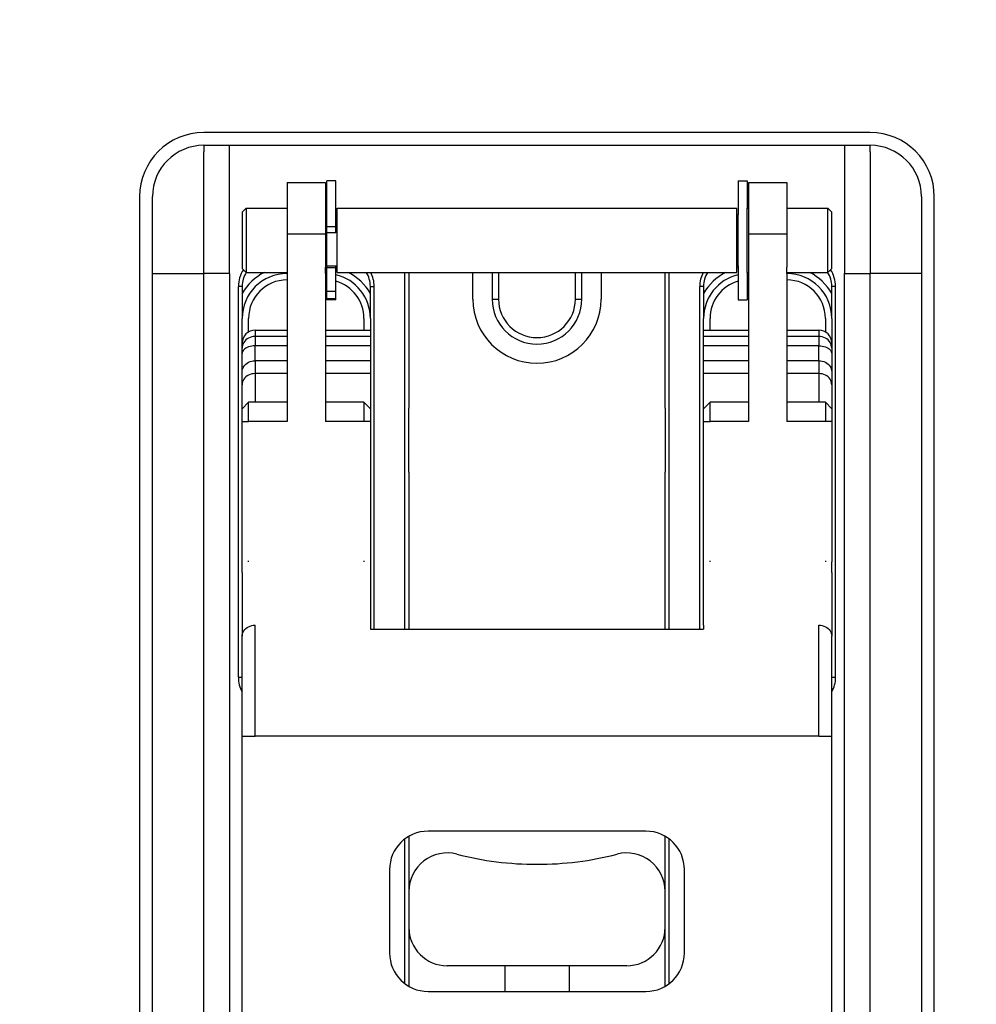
# Model space of a CAD drawing. Extents: x -1763 to 4575, y -3429 to 1051.
# Tile 65 of 174: x 1157 to 1231, y -1710 to -1633. Entities that reach past the tile are written whole.
import ezdxf

# ---------------------------------------------------------------- set-up
doc = ezdxf.new("R2010")
doc.units = 0
doc.linetypes.add('DASHED', pattern=[15, 7, -8])
doc.layers.get('0').update_dxf_attribs({"linetype": 'CONTINUOUS'})
doc.layers.add('1', color=7, linetype='CONTINUOUS')
doc.layers.add('DIMPROHIDE', color=7, linetype='CONTINUOUS')

# ---------------------------------------------------------------- blocks, each defined once
blk = doc.blocks.new('E7018-24101__385', base_point=(1600, -1958.679))
at = {"color": 1, "linetype": 'CONTINUOUS'}
for p, q in [((1223, -1641.879), (1171, -1641.879)), ((1166, -1646.879), (1166, -1796.879)), ((1228, -1796.879), (1228, -1646.879))]:
    blk.add_line(p, q, dxfattribs=at)
for centre, start, end in [((1171, -1646.879), 90, 180), ((1223, -1646.879), 0, 90)]:
    blk.add_arc(centre, 5, start, end, dxfattribs=at)
blk = doc.blocks.new('BUSHING_E7018-21701_2__453', base_point=(1202, -1659.879))
at = {"color": 1, "linetype": 'CONTINUOUS'}
blk.add_arc((1197, -1654.879), 5, 180, 0, dxfattribs=at)
blk = doc.blocks.new('BUSHINGS_POGOTOWER__455', base_point=(1408, -1793.379))
blk.add_blockref('BUSHING_E7018-21701_2__453', (1202, -1659.879))
blk = doc.blocks.new('SMALLPARTS__493', base_point=(1640, -1972.179))
blk.add_blockref('BUSHINGS_POGOTOWER__455', (1408, -1793.379))
blk = doc.blocks.new('E7018-64101__494', base_point=(1640, -1972.179))
for name, p in [('SMALLPARTS__493', (1640, -1972.179)), ('E7018-24101__385', (1600, -1958.679))]:
    blk.add_blockref(name, p)
blk = doc.blocks.new('STIFF_ASSY_DUTBD__496', base_point=(1640, -1972.179))
blk.add_blockref('E7018-64101__494', (1640, -1972.179))
blk = doc.blocks.new('Z_STAGE_PLATE__497', base_point=(1227, -1800.879))
at = {"color": 1, "linetype": 'CONTINUOUS'}
for p, q in [((1171, -1642.879), (1173, -1642.879)), ((1171, -1642.879), (1171, -1643.379)), ((1173, -1652.879), (1173, -1642.879)), ((1173, -1642.879), (1221, -1642.879)), ((1221, -1642.879), (1221, -1652.879)), ((1221, -1642.879), (1223, -1642.879)), ((1223, -1643.379), (1223, -1642.879)), ((1171, -1652.879), (1171, -1643.379)), ((1223, -1643.379), (1223, -1652.879)), ((1167, -1652.879), (1167, -1646.879)), ((1227, -1646.879), (1227, -1652.879)), ((1186.7, -1680.62), (1186.7, -1652.79)), ((1187, -1652.79), (1187, -1655.874)), ((1207, -1655.974), (1207, -1652.79)), ((1207.3, -1652.79), (1207.3, -1680.62)), ((1167, -1663.379), (1167, -1652.879)), ((1167, -1652.879), (1171, -1652.879)), ((1173, -1652.879), (1171, -1652.879)), ((1171, -1663.379), (1171, -1652.879)), ((1173, -1652.879), (1173, -1790.879)), ((1221, -1790.879), (1221, -1652.879)), ((1221, -1652.879), (1223, -1652.879)), ((1227, -1652.879), (1223, -1652.879)), ((1223, -1663.379), (1223, -1652.879)), ((1227, -1652.879), (1227, -1663.379)), ((1174, -1653.879), (1173.7, -1653.879)), ((1173.7, -1684.379), (1173.7, -1653.879)), ((1174, -1653.879), (1174, -1656.379)), ((1184, -1653.879), (1184.3, -1653.879)), ((1184, -1656.379), (1184, -1653.879)), ((1184.3, -1680.62), (1184.3, -1653.879)), ((1210, -1653.879), (1209.7, -1653.879)), ((1209.7, -1680.62), (1209.7, -1653.879)), ((1210, -1653.879), (1210, -1656.379)), ((1220.3, -1653.879), (1220, -1653.879)), ((1220, -1656.379), (1220, -1653.879)), ((1220.3, -1684.379), (1220.3, -1653.879)), ((1187, -1655.874), (1187, -1663.379)), ((1174, -1658.302), (1174, -1656.379)), ((1184, -1656.379), (1184, -1657.302)), ((1207, -1663.379), (1207, -1655.974)), ((1210, -1657.302), (1210, -1656.379)), ((1220, -1656.379), (1220, -1658.302)), ((1184, -1657.302), (1184, -1657.787)), ((1210, -1657.787), (1210, -1657.302)), ((1184, -1657.787), (1184, -1658.516)), ((1210, -1658.516), (1210, -1657.787)), ((1174, -1658.715), (1174, -1658.302)), ((1174, -1659.122), (1174, -1658.715)), ((1184, -1658.516), (1184, -1659.687)), ((1210, -1659.687), (1210, -1658.516)), ((1220, -1658.302), (1220, -1658.715)), ((1220, -1658.715), (1220, -1659.122)), ((1174, -1660.553), (1174, -1659.122)), ((1184, -1659.687), (1184, -1660.687)), ((1210, -1660.687), (1210, -1659.687)), ((1220, -1659.122), (1220, -1660.553)), ((1174, -1661.553), (1174, -1660.553)), ((1220, -1660.553), (1220, -1661.553)), ((1184, -1660.687), (1184, -1663.424)), ((1210, -1663.424), (1210, -1660.687)), ((1174, -1663.424), (1174, -1661.553)), ((1220, -1661.553), (1220, -1663.424)), ((1167, -1665.379), (1167, -1663.379)), ((1171, -1663.879), (1171, -1663.379)), ((1174, -1664.424), (1174, -1663.424)), ((1184, -1663.424), (1184, -1664.424)), ((1187, -1668.379), (1187, -1663.379)), ((1207, -1663.379), (1207, -1668.379)), ((1210, -1664.424), (1210, -1663.424)), ((1220, -1663.424), (1220, -1664.424)), ((1223, -1663.879), (1223, -1663.379)), ((1227, -1663.379), (1227, -1665.379)), ((1171, -1667.879), (1171, -1663.879)), ((1223, -1667.879), (1223, -1663.879)), ((1174, -1668.383), (1174, -1664.424)), ((1184, -1664.424), (1184, -1668.883)), ((1210, -1668.883), (1210, -1664.424)), ((1220, -1664.424), (1220, -1668.383)), ((1167, -1665.879), (1167, -1665.379)), ((1167, -1666.379), (1167, -1665.879)), ((1227, -1665.379), (1227, -1665.879)), ((1227, -1665.879), (1227, -1666.379)), ((1167, -1668.379), (1167, -1666.379)), ((1227, -1666.379), (1227, -1668.379)), ((1171, -1668.316), (1171, -1667.879)), ((1223, -1668.379), (1223, -1667.879)), ((1167, -1694.879), (1167, -1668.379)), ((1171, -1668.379), (1171, -1668.316)), ((1171, -1694.879), (1171, -1668.379)), ((1174, -1669.379), (1174, -1668.383)), ((1184, -1668.883), (1184, -1669.879)), ((1187, -1668.379), (1187, -1680.62)), ((1207, -1680.62), (1207, -1668.379)), ((1210, -1669.879), (1210, -1668.883)), ((1220, -1668.383), (1220, -1669.379)), ((1223, -1694.879), (1223, -1668.379)), ((1227, -1668.379), (1227, -1694.879)), ((1174, -1675.29), (1174, -1669.379)), ((1220, -1669.379), (1220, -1675.29)), ((1184, -1669.879), (1184, -1675.29)), ((1210, -1675.29), (1210, -1669.879)), ((1174, -1675.379), (1174, -1675.29)), ((1174, -1676.209), (1174, -1675.379)), ((1184, -1675.29), (1184, -1675.343)), ((1184, -1675.343), (1184, -1675.379)), ((1184, -1675.379), (1184, -1680.313)), ((1210, -1675.343), (1210, -1675.29)), ((1210, -1675.379), (1210, -1675.343)), ((1210, -1680.313), (1210, -1675.379)), ((1220, -1675.29), (1220, -1675.379)), ((1220, -1676.209), (1220, -1675.379)), ((1174, -1676.209), (1174, -1681.179)), ((1220, -1676.209), (1220, -1681.179)), ((1184, -1680.313), (1184, -1680.62)), ((1210, -1680.313), (1210, -1680.62)), ((1174, -1684.379), (1174, -1681.179)), ((1220, -1684.379), (1220, -1681.179)), ((1173.7, -1684.379), (1174, -1684.379)), ((1220, -1684.379), (1220.3, -1684.379)), ((1167, -1696.879), (1167, -1694.879)), ((1171, -1695.379), (1171, -1694.879)), ((1223, -1695.379), (1223, -1694.879)), ((1227, -1694.879), (1227, -1696.879)), ((1171, -1699.379), (1171, -1695.379)), ((1223, -1699.379), (1223, -1695.379)), ((1167, -1697.879), (1167, -1696.879)), ((1186.7, -1708.279), (1186.7, -1696.979)), ((1187, -1696.781), (1187, -1697.379)), ((1187, -1697.379), (1187, -1701.077)), ((1207, -1697.879), (1207, -1696.781)), ((1207.3, -1696.979), (1207.3, -1708.279)), ((1227, -1696.879), (1227, -1697.879)), ((1167, -1699.879), (1167, -1697.879)), ((1207, -1701.077), (1207, -1697.879)), ((1227, -1697.879), (1227, -1699.879)), ((1171, -1699.816), (1171, -1699.379)), ((1223, -1699.879), (1223, -1699.379)), ((1167, -1743.879), (1167, -1699.879)), ((1171, -1699.879), (1171, -1699.816)), ((1171, -1743.879), (1171, -1699.879)), ((1223, -1743.879), (1223, -1699.879)), ((1227, -1699.879), (1227, -1743.879)), ((1187, -1701.077), (1187, -1703.879)), ((1207, -1703.879), (1207, -1701.077)), ((1187, -1703.879), (1187, -1708.477)), ((1207, -1708.477), (1207, -1703.879))]:
    blk.add_line(p, q, dxfattribs=at)
for centre, radius, start, end in [((1171, -1646.879), 4, 90, 180), ((1223, -1646.879), 4, 0, 90), ((1176, -1653.879), 2.3, 145.83675, 180), ((1176, -1653.879), 2, 147.02803, 180), ((1182, -1653.879), 2, 0, 32.97197), ((1182, -1653.879), 2.3, 0, 28.24497), ((1212, -1653.879), 2.3, 151.75503, 180), ((1212, -1653.879), 2, 147.02803, 180), ((1218, -1653.879), 2, 0, 32.97197), ((1218, -1653.879), 2.3, 0, 34.16325), ((1176, -1684.379), 2.3, 180, -150.40815), ((1218, -1684.379), 2.3, -29.59185, 0)]:
    blk.add_arc(centre, radius, start, end, dxfattribs=at)
blk = doc.blocks.new('PIN_E7018-23703_1__498', base_point=(1227, -1780.379))
at = {"color": 1, "linetype": 'CONTINUOUS'}
for p, q in [((1223, -1775.879), (1223, -1775.379)), ((1227, -1775.379), (1227, -1777.379)), ((1223, -1779.879), (1223, -1775.879)), ((1227, -1778.379), (1227, -1780.379)), ((1223, -1780.379), (1223, -1779.879))]:
    blk.add_line(p, q, dxfattribs=at)
blk = doc.blocks.new('PIN_E7018-23703_2__499', base_point=(1227, -1748.879))
at = {"color": 1, "linetype": 'CONTINUOUS'}
for p, q in [((1223, -1744.379), (1223, -1743.879)), ((1227, -1743.879), (1227, -1745.879)), ((1223, -1748.379), (1223, -1744.379)), ((1227, -1746.879), (1227, -1748.879)), ((1223, -1748.879), (1223, -1748.379))]:
    blk.add_line(p, q, dxfattribs=at)
blk = doc.blocks.new('PIN_E7018-23703_3__500', base_point=(1227, -1699.879))
at = {"color": 1, "linetype": 'CONTINUOUS'}
for p, q in [((1223, -1695.379), (1223, -1694.879)), ((1227, -1694.879), (1227, -1696.879)), ((1223, -1699.379), (1223, -1695.379)), ((1227, -1697.879), (1227, -1699.879)), ((1223, -1699.879), (1223, -1699.379))]:
    blk.add_line(p, q, dxfattribs=at)
blk = doc.blocks.new('PIN_E7018-23703_4__501', base_point=(1227, -1668.379))
at = {"color": 1, "linetype": 'CONTINUOUS'}
for p, q in [((1223, -1663.879), (1223, -1663.379)), ((1227, -1663.379), (1227, -1665.379)), ((1223, -1667.879), (1223, -1663.879)), ((1227, -1666.379), (1227, -1668.379)), ((1223, -1668.379), (1223, -1667.879))]:
    blk.add_line(p, q, dxfattribs=at)
blk = doc.blocks.new('PIN_E7018-23703_6__502', base_point=(1190.5, -1699.879))
at = {"color": 1, "linetype": 'CONTINUOUS'}
for p, q in [((1167, -1696.879), (1167, -1694.879)), ((1171, -1695.379), (1171, -1694.879)), ((1171, -1699.379), (1171, -1695.379)), ((1167, -1699.879), (1167, -1697.879)), ((1171, -1699.816), (1171, -1699.379)), ((1171, -1699.879), (1171, -1699.816))]:
    blk.add_line(p, q, dxfattribs=at)
blk = doc.blocks.new('PIN_E7018-23703_7__503', base_point=(1171, -1748.879))
at = {"color": 1, "linetype": 'CONTINUOUS'}
for p, q in [((1167, -1745.879), (1167, -1743.879)), ((1171, -1744.379), (1171, -1743.879)), ((1171, -1748.379), (1171, -1744.379)), ((1167, -1748.879), (1167, -1746.879)), ((1171, -1748.816), (1171, -1748.379)), ((1171, -1748.879), (1171, -1748.816))]:
    blk.add_line(p, q, dxfattribs=at)
blk = doc.blocks.new('PIN_E7018-23703_8__504', base_point=(1171, -1780.379))
at = {"color": 1, "linetype": 'CONTINUOUS'}
for p, q in [((1167, -1777.379), (1167, -1775.379)), ((1171, -1775.879), (1171, -1775.379)), ((1171, -1779.879), (1171, -1775.879)), ((1167, -1780.379), (1167, -1778.379)), ((1171, -1780.316), (1171, -1779.879)), ((1171, -1780.379), (1171, -1780.316))]:
    blk.add_line(p, q, dxfattribs=at)
blk = doc.blocks.new('PIN_E7018-23703_5__505', base_point=(1171, -1668.379))
at = {"color": 1, "linetype": 'CONTINUOUS'}
for p, q in [((1167, -1665.379), (1167, -1663.379)), ((1171, -1663.879), (1171, -1663.379)), ((1171, -1667.879), (1171, -1663.879)), ((1167, -1668.379), (1167, -1666.379)), ((1171, -1668.316), (1171, -1667.879)), ((1171, -1668.379), (1171, -1668.316))]:
    blk.add_line(p, q, dxfattribs=at)
blk = doc.blocks.new('LATCHPINS__506', base_point=(1227, -1780.379))
for name, p in [('PIN_E7018-23703_5__505', (1171, -1668.379)), ('PIN_E7018-23703_4__501', (1227, -1668.379)), ('PIN_E7018-23703_6__502', (1190.5, -1699.879)), ('PIN_E7018-23703_3__500', (1227, -1699.879)), ('PIN_E7018-23703_7__503', (1171, -1748.879)), ('PIN_E7018-23703_2__499', (1227, -1748.879)), ('PIN_E7018-23703_8__504', (1171, -1780.379)), ('PIN_E7018-23703_1__498', (1227, -1780.379))]:
    blk.add_blockref(name, p)
blk = doc.blocks.new('RETAIN_RING_DIN6799-4__507', base_point=(1213.4, -1654.94))
at = {"color": 1, "linetype": 'CONTINUOUS'}
for p, q in [((1212.7, -1645.64), (1212.7, -1648.29)), ((1212.7, -1645.64), (1213.4, -1645.64)), ((1213.4, -1645.64), (1213.4, -1647.79)), ((1213.4, -1647.848), (1213.4, -1647.79)), ((1213.4, -1648.033), (1213.4, -1647.848)), ((1213.4, -1648.131), (1213.4, -1648.033)), ((1213.4, -1648.29), (1213.4, -1648.131)), ((1212.7, -1652.29), (1212.7, -1648.29)), ((1213.4, -1648.316), (1213.4, -1648.29)), ((1213.4, -1648.598), (1213.4, -1648.316)), ((1213.4, -1648.636), (1213.4, -1648.598)), ((1213.4, -1651.945), (1213.4, -1648.636)), ((1213.4, -1651.983), (1213.4, -1651.945)), ((1213.4, -1652.265), (1213.4, -1651.983)), ((1212.7, -1652.29), (1212.7, -1654.94)), ((1213.4, -1652.29), (1213.4, -1652.265)), ((1213.4, -1652.45), (1213.4, -1652.29)), ((1213.4, -1652.548), (1213.4, -1652.45)), ((1213.4, -1652.733), (1213.4, -1652.548)), ((1213.4, -1652.79), (1213.4, -1652.733)), ((1213.4, -1652.79), (1213.4, -1654.94)), ((1212.7, -1654.94), (1213.4, -1654.94))]:
    blk.add_line(p, q, dxfattribs=at)
blk = doc.blocks.new('RAIL_E7018-23701_2__508', base_point=(1184, -1766.79))
at = {"color": 1, "linetype": 'CONTINUOUS'}
for p, q in [((1177.5, -1645.79), (1177.5, -1649.79)), ((1177.5, -1645.79), (1180.5, -1645.79)), ((1180.5, -1645.79), (1180.5, -1649.79)), ((1177.5, -1649.79), (1180.5, -1649.79)), ((1177.5, -1649.79), (1177.5, -1652.379)), ((1180.5, -1649.79), (1180.5, -1652.379)), ((1177.5, -1652.379), (1177.5, -1652.879)), ((1180.5, -1652.879), (1180.5, -1652.379)), ((1177.5, -1652.879), (1177.5, -1653.379)), ((1177.5, -1653.379), (1177.5, -1662.924)), ((1180.5, -1652.879), (1180.5, -1653.379)), ((1180.5, -1653.379), (1180.5, -1662.924)), ((1174, -1663.424), (1174.5, -1662.924)), ((1174, -1664.424), (1174, -1663.424)), ((1177.5, -1662.924), (1174.5, -1662.924)), ((1174.5, -1664.424), (1174.5, -1662.924)), ((1177.5, -1662.924), (1177.5, -1664.424)), ((1180.5, -1662.924), (1180.5, -1664.424)), ((1183.5, -1662.924), (1180.5, -1662.924)), ((1183.5, -1662.924), (1183.5, -1664.424)), ((1184, -1663.424), (1183.5, -1662.924)), ((1184, -1663.424), (1184, -1664.424)), ((1174, -1664.424), (1174.5, -1664.424)), ((1174, -1668.383), (1174, -1664.424)), ((1177.5, -1664.424), (1174.5, -1664.424)), ((1183.5, -1664.424), (1180.5, -1664.424)), ((1184, -1664.424), (1183.5, -1664.424)), ((1184, -1664.424), (1184, -1668.883)), ((1174, -1669.379), (1174, -1668.383)), ((1184, -1668.883), (1184, -1669.879)), ((1174, -1675.29), (1174, -1669.379)), ((1184, -1669.879), (1184, -1675.29)), ((1174, -1675.379), (1174, -1675.29)), ((1174, -1676.209), (1174, -1675.379)), ((1174.5, -1675.379), (1174.5, -1675.29)), ((1183.5, -1675.29), (1183.5, -1675.379)), ((1184, -1675.29), (1184, -1675.343)), ((1184, -1675.343), (1184, -1675.379)), ((1184, -1675.379), (1184, -1680.313)), ((1174, -1676.209), (1174, -1681.179)), ((1184, -1680.313), (1184, -1680.62)), ((1174, -1684.379), (1174, -1681.179)), ((1174, -1688.973), (1174, -1684.379)), ((1174, -1737.29), (1174, -1688.973)), ((1183.5, -1728.905), (1183.5, -1714.763)), ((1184, -1714.605), (1184, -1729.062)), ((1174, -1748.157), (1174, -1737.29)), ((1174, -1749.157), (1174, -1748.157)), ((1177.5, -1762.591), (1177.5, -1762.79)), ((1177.5, -1762.79), (1177.5, -1764.379)), ((1177.5, -1762.79), (1177.704, -1762.79)), ((1177.5, -1764.379), (1177.5, -1764.879)), ((1177.5, -1764.879), (1177.5, -1765.379)), ((1180.5, -1764.879), (1180.5, -1764.785)), ((1180.5, -1764.879), (1180.5, -1765.379)), ((1177.5, -1765.379), (1177.5, -1766.79)), ((1180.5, -1765.379), (1180.5, -1766.79)), ((1177.5, -1766.79), (1180.5, -1766.79))]:
    blk.add_line(p, q, dxfattribs=at)
blk = doc.blocks.new('RAIL_E7018-23701_1__509', base_point=(1220, -1766.79))
at = {"color": 1, "linetype": 'CONTINUOUS'}
for p, q in [((1213.5, -1645.79), (1216.5, -1645.79)), ((1213.5, -1645.79), (1213.5, -1649.79)), ((1216.5, -1645.79), (1216.5, -1649.79)), ((1213.5, -1649.79), (1213.5, -1652.379)), ((1213.5, -1649.79), (1216.5, -1649.79)), ((1216.5, -1649.79), (1216.5, -1652.379)), ((1213.5, -1652.379), (1213.5, -1652.879)), ((1216.5, -1652.879), (1216.5, -1652.379)), ((1213.5, -1652.879), (1213.5, -1653.379)), ((1213.5, -1653.379), (1213.5, -1662.924)), ((1216.5, -1652.879), (1216.5, -1653.379)), ((1216.5, -1653.379), (1216.5, -1662.924)), ((1210, -1663.424), (1210.5, -1662.924)), ((1210, -1664.424), (1210, -1663.424)), ((1213.5, -1662.924), (1210.5, -1662.924)), ((1210.5, -1664.424), (1210.5, -1662.924)), ((1213.5, -1662.924), (1213.5, -1664.424)), ((1219.5, -1662.924), (1216.5, -1662.924)), ((1216.5, -1662.924), (1216.5, -1664.424)), ((1219.5, -1662.924), (1219.5, -1664.424)), ((1220, -1663.424), (1219.5, -1662.924)), ((1220, -1663.424), (1220, -1664.424)), ((1210, -1668.883), (1210, -1664.424)), ((1210, -1664.424), (1210.5, -1664.424)), ((1213.5, -1664.424), (1210.5, -1664.424)), ((1219.5, -1664.424), (1216.5, -1664.424)), ((1220, -1664.424), (1219.5, -1664.424)), ((1220, -1664.424), (1220, -1668.383)), ((1210, -1669.879), (1210, -1668.883)), ((1220, -1668.383), (1220, -1669.379)), ((1220, -1669.379), (1220, -1675.29)), ((1210, -1675.29), (1210, -1669.879)), ((1210, -1675.343), (1210, -1675.29)), ((1210, -1675.379), (1210, -1675.343)), ((1210, -1680.313), (1210, -1675.379)), ((1219.5, -1675.29), (1219.5, -1675.379)), ((1220, -1675.29), (1220, -1675.379)), ((1220, -1676.209), (1220, -1675.379)), ((1220, -1676.209), (1220, -1681.179)), ((1210, -1680.313), (1210, -1680.62)), ((1220, -1684.379), (1220, -1681.179)), ((1220, -1688.973), (1220, -1684.379)), ((1220, -1737.29), (1220, -1688.973)), ((1210, -1714.605), (1210, -1729.062)), ((1210.5, -1714.763), (1210.5, -1728.905)), ((1220, -1748.157), (1220, -1737.29)), ((1220, -1749.157), (1220, -1748.157)), ((1216.5, -1762.591), (1216.5, -1762.79)), ((1216.296, -1762.79), (1216.5, -1762.79)), ((1216.5, -1762.79), (1216.5, -1764.379)), ((1213.5, -1764.785), (1213.5, -1764.879)), ((1213.5, -1764.879), (1213.5, -1765.379)), ((1216.5, -1764.879), (1216.5, -1764.379)), ((1216.5, -1764.879), (1216.5, -1765.379)), ((1213.5, -1765.379), (1213.5, -1766.79)), ((1216.5, -1765.379), (1216.5, -1766.79)), ((1213.5, -1766.79), (1216.5, -1766.79))]:
    blk.add_line(p, q, dxfattribs=at)
blk = doc.blocks.new('RETAIN_RING_DIN6799-4__510', base_point=(1181.3, -1654.94))
at = {"color": 1, "linetype": 'CONTINUOUS'}
for p, q in [((1180.6, -1647.79), (1180.6, -1645.64)), ((1181.3, -1645.64), (1180.6, -1645.64)), ((1181.3, -1648.29), (1181.3, -1645.64)), ((1180.6, -1648.29), (1180.6, -1647.79)), ((1180.6, -1648.31), (1180.6, -1648.29)), ((1180.6, -1648.613), (1180.6, -1648.31)), ((1180.6, -1648.876), (1180.6, -1648.613)), ((1180.6, -1649.134), (1180.6, -1648.876)), ((1181.3, -1649.225), (1181.3, -1648.29)), ((1180.6, -1649.225), (1180.6, -1649.134)), ((1180.6, -1649.261), (1180.6, -1649.225)), ((1181.3, -1649.225), (1180.6, -1649.225)), ((1180.6, -1649.365), (1180.6, -1649.261)), ((1180.6, -1649.382), (1180.6, -1649.365)), ((1180.6, -1649.544), (1180.6, -1649.382)), ((1180.6, -1649.717), (1180.6, -1649.544)), ((1180.6, -1651.718), (1180.6, -1649.717)), ((1181.3, -1649.717), (1180.6, -1649.717)), ((1181.3, -1649.717), (1181.3, -1649.225)), ((1180.6, -1651.782), (1180.6, -1651.718)), ((1180.6, -1651.809), (1180.6, -1651.782)), ((1180.6, -1651.913), (1180.6, -1651.809)), ((1180.6, -1652.29), (1180.6, -1651.913)), ((1180.6, -1652.29), (1180.6, -1652.29)), ((1180.6, -1652.427), (1180.6, -1652.29)), ((1180.6, -1652.79), (1180.6, -1652.427)), ((1181.3, -1652.427), (1180.6, -1652.427)), ((1180.6, -1654.289), (1180.6, -1652.79)), ((1181.3, -1652.427), (1181.3, -1652.29)), ((1181.3, -1654.289), (1181.3, -1652.427)), ((1181.3, -1654.289), (1180.6, -1654.289)), ((1180.6, -1654.863), (1180.6, -1654.289)), ((1181.3, -1654.863), (1181.3, -1654.289)), ((1181.3, -1654.863), (1180.6, -1654.863)), ((1180.6, -1654.94), (1180.6, -1654.863)), ((1181.3, -1654.94), (1180.6, -1654.94)), ((1181.3, -1654.94), (1181.3, -1654.863))]:
    blk.add_line(p, q, dxfattribs=at)
blk = doc.blocks.new('PIN_E7018-23702_2__515', base_point=(1220, -1652.79))
at = {"color": 1, "linetype": 'CONTINUOUS'}
for p, q in [((1174, -1648.09), (1174.3, -1647.79)), ((1174, -1648.09), (1174, -1652.49)), ((1174.3, -1647.79), (1177.5, -1647.79)), ((1174.3, -1647.79), (1174.3, -1652.79)), ((1180.5, -1647.79), (1180.6, -1647.79)), ((1180.6, -1648.29), (1180.6, -1647.79)), ((1181.4, -1647.79), (1212.6, -1647.79)), ((1181.4, -1648.29), (1181.4, -1647.79)), ((1212.6, -1648.29), (1212.6, -1647.79)), ((1213.4, -1647.848), (1213.4, -1647.79)), ((1213.4, -1647.79), (1213.5, -1647.79)), ((1213.4, -1648.033), (1213.4, -1647.848)), ((1213.4, -1648.131), (1213.4, -1648.033)), ((1213.4, -1648.29), (1213.4, -1648.131)), ((1216.5, -1647.79), (1219.7, -1647.79)), ((1219.7, -1652.79), (1219.7, -1647.79)), ((1220, -1648.09), (1219.7, -1647.79)), ((1220, -1652.49), (1220, -1648.09)), ((1180.6, -1648.31), (1180.6, -1648.29)), ((1180.6, -1648.613), (1180.6, -1648.31)), ((1180.6, -1648.876), (1180.6, -1648.613)), ((1180.6, -1649.134), (1180.6, -1648.876)), ((1181.3, -1648.29), (1181.4, -1648.29)), ((1181.4, -1652.29), (1181.4, -1648.29)), ((1212.6, -1652.29), (1212.6, -1648.29)), ((1212.6, -1648.29), (1212.7, -1648.29)), ((1213.4, -1648.316), (1213.4, -1648.29)), ((1213.4, -1648.598), (1213.4, -1648.316)), ((1213.4, -1648.636), (1213.4, -1648.598)), ((1213.4, -1651.945), (1213.4, -1648.636)), ((1180.6, -1649.225), (1180.6, -1649.134)), ((1180.6, -1649.261), (1180.6, -1649.225)), ((1180.6, -1649.365), (1180.6, -1649.261)), ((1180.6, -1649.382), (1180.6, -1649.365)), ((1180.6, -1649.544), (1180.6, -1649.382)), ((1180.6, -1649.717), (1180.6, -1649.544)), ((1180.6, -1651.718), (1180.6, -1649.717)), ((1180.6, -1651.782), (1180.6, -1651.718)), ((1180.6, -1651.809), (1180.6, -1651.782)), ((1180.6, -1651.913), (1180.6, -1651.809)), ((1180.6, -1652.29), (1180.6, -1651.913)), ((1213.4, -1651.983), (1213.4, -1651.945)), ((1213.4, -1652.265), (1213.4, -1651.983)), ((1174, -1652.49), (1174.3, -1652.79)), ((1174.3, -1652.79), (1177.5, -1652.79)), ((1180.5, -1652.79), (1180.6, -1652.79)), ((1180.6, -1652.29), (1180.6, -1652.29)), ((1180.6, -1652.427), (1180.6, -1652.29)), ((1180.6, -1652.29), (1181.4, -1652.29)), ((1180.6, -1652.79), (1180.6, -1652.427)), ((1181.4, -1652.79), (1181.4, -1652.29)), ((1181.4, -1652.79), (1212.6, -1652.79)), ((1212.6, -1652.79), (1212.6, -1652.29)), ((1212.6, -1652.29), (1212.7, -1652.29)), ((1213.4, -1652.29), (1213.4, -1652.265)), ((1213.4, -1652.45), (1213.4, -1652.29)), ((1213.4, -1652.548), (1213.4, -1652.45)), ((1213.4, -1652.733), (1213.4, -1652.548)), ((1213.4, -1652.79), (1213.4, -1652.733)), ((1213.4, -1652.79), (1213.5, -1652.79)), ((1216.5, -1652.79), (1219.7, -1652.79)), ((1220, -1652.49), (1219.7, -1652.79))]:
    blk.add_line(p, q, dxfattribs=at)
blk = doc.blocks.new('LEVER_E7018-25001__516', base_point=(1220, -1766.12))
at = {"color": 1, "linetype": 'CONTINUOUS'}
for p, q in [((1175, -1657.302), (1175, -1657.787)), ((1175, -1657.302), (1177.5, -1657.302)), ((1180.5, -1657.302), (1184, -1657.302)), ((1184, -1657.302), (1184, -1657.787)), ((1210, -1657.302), (1213.5, -1657.302)), ((1210, -1657.787), (1210, -1657.302)), ((1216.5, -1657.302), (1219, -1657.302)), ((1219, -1657.302), (1219, -1657.787)), ((1175, -1657.787), (1175, -1658.516)), ((1177.5, -1657.787), (1175, -1657.787)), ((1184, -1657.787), (1180.5, -1657.787)), ((1184, -1657.787), (1184, -1658.516)), ((1213.5, -1657.787), (1210, -1657.787)), ((1210, -1658.516), (1210, -1657.787)), ((1219, -1657.787), (1216.5, -1657.787)), ((1219, -1657.787), (1219, -1658.516)), ((1174, -1658.715), (1174, -1658.302)), ((1174, -1659.122), (1174, -1658.715)), ((1175, -1659.687), (1175, -1658.516)), ((1177.5, -1658.516), (1175, -1658.516)), ((1184, -1658.516), (1180.5, -1658.516)), ((1184, -1658.516), (1184, -1659.687)), ((1213.5, -1658.516), (1210, -1658.516)), ((1210, -1659.687), (1210, -1658.516)), ((1219, -1658.516), (1216.5, -1658.516)), ((1219, -1659.687), (1219, -1658.516)), ((1220, -1658.302), (1220, -1658.715)), ((1220, -1658.715), (1220, -1659.122)), ((1174, -1660.553), (1174, -1659.122)), ((1175, -1659.687), (1175, -1660.687)), ((1177.5, -1659.687), (1175, -1659.687)), ((1184, -1659.687), (1180.5, -1659.687)), ((1184, -1659.687), (1184, -1660.687)), ((1213.5, -1659.687), (1210, -1659.687)), ((1210, -1660.687), (1210, -1659.687)), ((1219, -1659.687), (1216.5, -1659.687)), ((1219, -1659.687), (1219, -1660.687)), ((1220, -1659.122), (1220, -1660.553)), ((1174, -1661.553), (1174, -1660.553)), ((1220, -1660.553), (1220, -1661.553)), ((1175, -1660.687), (1175, -1662.924)), ((1177.5, -1660.687), (1175, -1660.687)), ((1184, -1660.687), (1180.5, -1660.687)), ((1184, -1660.687), (1184, -1663.424)), ((1213.5, -1660.687), (1210, -1660.687)), ((1210, -1663.424), (1210, -1660.687)), ((1219, -1660.687), (1216.5, -1660.687)), ((1219, -1660.687), (1219, -1662.924)), ((1174, -1663.424), (1174, -1661.553)), ((1220, -1661.553), (1220, -1663.424)), ((1174, -1664.424), (1174, -1663.424)), ((1184, -1663.424), (1184, -1664.424)), ((1210, -1664.424), (1210, -1663.424)), ((1220, -1663.424), (1220, -1664.424)), ((1174, -1668.383), (1174, -1664.424)), ((1184, -1664.424), (1184, -1668.883)), ((1210, -1668.883), (1210, -1664.424)), ((1220, -1664.424), (1220, -1668.383)), ((1174, -1669.379), (1174, -1668.383)), ((1184, -1668.883), (1184, -1669.879)), ((1210, -1669.879), (1210, -1668.883)), ((1220, -1668.383), (1220, -1669.379)), ((1174, -1675.29), (1174, -1669.379)), ((1220, -1669.379), (1220, -1675.29)), ((1184, -1669.879), (1184, -1675.29)), ((1210, -1675.29), (1210, -1669.879)), ((1174, -1675.379), (1174, -1675.29)), ((1174, -1676.209), (1174, -1675.379)), ((1184, -1675.29), (1184, -1675.343)), ((1184, -1675.343), (1184, -1675.379)), ((1184, -1675.379), (1184, -1680.313)), ((1210, -1675.343), (1210, -1675.29)), ((1210, -1675.379), (1210, -1675.343)), ((1210, -1680.313), (1210, -1675.379)), ((1220, -1675.29), (1220, -1675.379)), ((1220, -1676.209), (1220, -1675.379)), ((1174, -1676.209), (1174, -1681.179)), ((1220, -1676.209), (1220, -1681.179)), ((1175, -1688.973), (1175, -1680.313)), ((1184, -1680.313), (1184, -1680.62)), ((1210, -1680.313), (1210, -1680.62)), ((1219, -1688.973), (1219, -1680.313)), ((1174, -1684.379), (1174, -1681.179)), ((1184, -1680.62), (1210, -1680.62)), ((1220, -1684.379), (1220, -1681.179)), ((1174, -1688.973), (1174, -1684.379)), ((1220, -1688.973), (1220, -1684.379)), ((1174, -1737.29), (1174, -1688.973)), ((1174, -1688.973), (1175, -1688.973)), ((1219, -1688.973), (1175, -1688.973)), ((1219, -1688.973), (1220, -1688.973)), ((1220, -1737.29), (1220, -1688.973)), ((1205.5, -1696.379), (1188.5, -1696.379)), ((1185.5, -1699.379), (1185.5, -1705.879)), ((1208.5, -1705.879), (1208.5, -1699.379)), ((1188.5, -1708.879), (1205.5, -1708.879)), ((1188.5, -1734.788), (1205.5, -1734.788)), ((1174, -1748.157), (1174, -1737.29)), ((1220, -1748.157), (1220, -1737.29)), ((1185.5, -1737.788), (1185.5, -1744.288)), ((1208.5, -1744.288), (1208.5, -1737.788)), ((1188.5, -1747.288), (1205.5, -1747.288)), ((1174, -1749.157), (1174, -1748.157)), ((1220, -1749.157), (1220, -1748.157)), ((1174, -1754.12), (1174, -1749.157)), ((1220, -1754.12), (1220, -1749.157)), ((1186, -1766.12), (1208, -1766.12))]:
    blk.add_line(p, q, dxfattribs=at)
for centre in [(1186, -1721.834), (1208, -1721.834)]:
    blk.add_circle(centre, 7.5, dxfattribs=at)
for centre, radius, start, end in [((1175, -1658.302), 1, 90, 180), ((1219, -1658.302), 1, 0, 90), ((1188.5, -1699.379), 3, 90, 180), ((1205.5, -1699.379), 3, 0, 90), ((1188.5, -1705.879), 3, 180, -90), ((1205.5, -1705.879), 3, -90, 0), ((1188.5, -1737.788), 3, 90, 180), ((1205.5, -1737.788), 3, 0, 90), ((1188.5, -1744.288), 3, 180, -90), ((1205.5, -1744.288), 3, -90, 0), ((1186, -1754.12), 12, 180, -90), ((1208, -1754.12), 12, -90, 0)]:
    blk.add_arc(centre, radius, start, end, dxfattribs=at)
for points in [[(1175, -1657.787), (1174.824, -1657.787), (1174.652, -1657.83), (1174.348, -1657.993), (1174.222, -1658.11), (1174.046, -1658.392), (1174, -1658.552), (1174, -1658.715)], [(1220, -1658.715), (1220, -1658.552), (1219.954, -1658.392), (1219.778, -1658.11), (1219.652, -1657.993), (1219.348, -1657.83), (1219.176, -1657.787), (1219, -1657.787)], [(1175, -1658.516), (1174.824, -1658.516), (1174.652, -1658.544), (1174.348, -1658.651), (1174.222, -1658.727), (1174.046, -1658.912), (1174, -1659.016), (1174, -1659.122)], [(1219, -1658.516), (1219.176, -1658.516), (1219.348, -1658.544), (1219.652, -1658.651), (1219.778, -1658.727), (1219.954, -1658.912), (1220, -1659.016), (1220, -1659.122)], [(1174, -1660.553), (1174, -1660.401), (1174.046, -1660.252), (1174.222, -1659.988), (1174.348, -1659.879), (1174.652, -1659.727), (1174.824, -1659.687), (1175, -1659.687)], [(1219, -1659.687), (1219.176, -1659.687), (1219.348, -1659.727), (1219.652, -1659.879), (1219.778, -1659.988), (1219.954, -1660.252), (1220, -1660.401), (1220, -1660.553)], [(1175, -1660.687), (1174.824, -1660.687), (1174.652, -1660.727), (1174.348, -1660.879), (1174.222, -1660.988), (1174.046, -1661.252), (1174, -1661.401), (1174, -1661.553)], [(1220, -1661.553), (1220, -1661.401), (1219.954, -1661.252), (1219.778, -1660.988), (1219.652, -1660.879), (1219.348, -1660.727), (1219.176, -1660.687), (1219, -1660.687)], [(1174, -1681.179), (1174, -1681.027), (1174.046, -1680.877), (1174.222, -1680.614), (1174.348, -1680.505), (1174.652, -1680.353), (1174.824, -1680.313), (1175, -1680.313)], [(1219, -1680.313), (1219.176, -1680.313), (1219.348, -1680.353), (1219.652, -1680.505), (1219.778, -1680.614), (1219.954, -1680.877), (1220, -1681.027), (1220, -1681.179)]]:
    blk.add_open_spline(points, degree=3, knots=[0, 0, 0, 0, 1, 1, 2, 2, 3, 3, 3, 3], dxfattribs=at)
blk = doc.blocks.new('CLAMP_ASSY__517', base_point=(1220, -1787.094))
for name, p in [('RAIL_E7018-23701_2__508', (1184, -1766.79)), ('RETAIN_RING_DIN6799-4__510', (1181.3, -1654.94)), ('RAIL_E7018-23701_1__509', (1220, -1766.79)), ('RETAIN_RING_DIN6799-4__507', (1213.4, -1654.94)), ('PIN_E7018-23702_2__515', (1220, -1652.79)), ('LEVER_E7018-25001__516', (1220, -1766.12))]:
    blk.add_blockref(name, p)
blk = doc.blocks.new('LATCH_E7018-21201_2__519', base_point=(1207, -1706.879))
at = {"color": 1, "linetype": 'CONTINUOUS'}
for p, q in [((1187, -1652.79), (1187, -1655.874)), ((1192, -1654.879), (1192, -1652.79)), ((1193.5, -1652.79), (1193.5, -1654.879)), ((1194, -1652.79), (1194, -1654.879)), ((1200, -1654.879), (1200, -1652.79)), ((1200.5, -1654.879), (1200.5, -1652.79)), ((1202, -1652.79), (1202, -1654.879)), ((1207, -1655.974), (1207, -1652.79)), ((1193.5, -1654.879), (1194, -1654.879)), ((1200, -1654.879), (1200.5, -1654.879)), ((1187, -1655.874), (1187, -1663.379)), ((1207, -1663.379), (1207, -1655.974)), ((1187, -1668.379), (1187, -1663.379)), ((1207, -1663.379), (1207, -1668.379)), ((1187, -1668.379), (1187, -1680.62)), ((1207, -1680.62), (1207, -1668.379)), ((1187, -1696.781), (1187, -1697.379)), ((1187, -1697.379), (1187, -1701.077)), ((1207, -1697.879), (1207, -1696.781)), ((1207, -1701.077), (1207, -1697.879)), ((1187, -1701.077), (1187, -1703.879)), ((1207, -1703.879), (1207, -1701.077)), ((1204, -1706.879), (1190, -1706.879))]:
    blk.add_line(p, q, dxfattribs=at)
for centre, radius, start, end in [((1197, -1654.879), 5, 180, 0), ((1197, -1654.879), 3.5, 180, 0), ((1197, -1654.879), 3, 180, 0), ((1190, -1701.077), 3, 75.52249, 180), ((1197, -1673.966), 25, -104.47751, -90), ((1197, -1673.966), 25, -90, -75.52249), ((1204, -1701.077), 3, 0, 104.47751), ((1190, -1703.879), 3, 180, -90), ((1204, -1703.879), 3, -90, 0)]:
    blk.add_arc(centre, radius, start, end, dxfattribs=at)
blk = doc.blocks.new('DOWEL_PIN_5X50_DIN6325_520', base_point=(1199.5, -1736.879))
at = {"color": 1, "linetype": 'CONTINUOUS'}
for p, q in [((1194.5, -1706.879), (1194.5, -1708.879)), ((1199.5, -1706.879), (1199.5, -1708.879)), ((1194.5, -1734.788), (1194.5, -1736.879)), ((1199.5, -1734.788), (1199.5, -1736.879))]:
    blk.add_line(p, q, dxfattribs=at)
blk = doc.blocks.new('LOCK_ASSY__521', base_point=(1207, -1794.879))
for name, p in [('LATCH_E7018-21201_2__519', (1207, -1706.879)), ('DOWEL_PIN_5X50_DIN6325_520', (1199.5, -1736.879))]:
    blk.add_blockref(name, p)
blk = doc.blocks.new('Z-STAGE_ASSY__522', base_point=(1227, -1800.879))
for name, p in [('Z_STAGE_PLATE__497', (1227, -1800.879)), ('CLAMP_ASSY__517', (1220, -1787.094)), ('LOCK_ASSY__521', (1207, -1794.879)), ('LATCHPINS__506', (1227, -1780.379))]:
    blk.add_blockref(name, p)
blk = doc.blocks.new('PLATE_E7018-27702__523', base_point=(1227, -1800.879))
at = {"color": 1, "linetype": 'CONTINUOUS'}
for p, q in [((1171, -1642.879), (1173, -1642.879)), ((1171, -1642.879), (1171, -1643.379)), ((1173, -1642.879), (1221, -1642.879)), ((1221, -1642.879), (1223, -1642.879)), ((1223, -1643.379), (1223, -1642.879)), ((1167, -1652.879), (1167, -1646.879)), ((1227, -1646.879), (1227, -1652.879)), ((1177.5, -1652.379), (1177.5, -1652.879)), ((1180.5, -1652.879), (1180.5, -1652.379)), ((1213.5, -1652.379), (1213.5, -1652.879)), ((1216.5, -1652.879), (1216.5, -1652.379)), ((1167, -1663.379), (1167, -1652.879)), ((1227, -1652.879), (1227, -1663.379)), ((1174, -1658.302), (1174, -1656.379)), ((1174.5, -1657.436), (1174.5, -1656.379)), ((1183.5, -1656.379), (1183.5, -1657.302)), ((1184, -1656.379), (1184, -1657.302)), ((1210, -1657.302), (1210, -1656.379)), ((1210.5, -1657.302), (1210.5, -1656.379)), ((1219.5, -1656.379), (1219.5, -1657.436)), ((1220, -1656.379), (1220, -1658.302)), ((1184, -1657.302), (1184, -1657.787)), ((1210, -1657.787), (1210, -1657.302)), ((1184, -1657.787), (1184, -1658.516)), ((1210, -1658.516), (1210, -1657.787)), ((1174, -1658.715), (1174, -1658.302)), ((1174, -1659.122), (1174, -1658.715)), ((1184, -1658.516), (1184, -1659.687)), ((1210, -1659.687), (1210, -1658.516)), ((1220, -1658.302), (1220, -1658.715)), ((1220, -1658.715), (1220, -1659.122)), ((1174, -1660.553), (1174, -1659.122)), ((1184, -1659.687), (1184, -1660.687)), ((1210, -1660.687), (1210, -1659.687)), ((1220, -1659.122), (1220, -1660.553)), ((1174, -1661.553), (1174, -1660.553)), ((1220, -1660.553), (1220, -1661.553)), ((1184, -1660.687), (1184, -1663.424)), ((1210, -1663.424), (1210, -1660.687)), ((1174, -1663.424), (1174, -1661.553)), ((1220, -1661.553), (1220, -1663.424)), ((1167, -1665.379), (1167, -1663.379)), ((1174, -1664.424), (1174, -1663.424)), ((1174.5, -1664.424), (1174.5, -1662.924)), ((1183.5, -1662.924), (1183.5, -1664.424)), ((1184, -1663.424), (1184, -1664.424)), ((1210, -1664.424), (1210, -1663.424)), ((1210.5, -1664.424), (1210.5, -1662.924)), ((1219.5, -1662.924), (1219.5, -1664.424)), ((1220, -1663.424), (1220, -1664.424)), ((1227, -1663.379), (1227, -1665.379)), ((1174, -1668.383), (1174, -1664.424)), ((1184, -1664.424), (1184, -1668.883)), ((1210, -1668.883), (1210, -1664.424)), ((1220, -1664.424), (1220, -1668.383)), ((1167, -1665.879), (1167, -1665.379)), ((1167, -1666.379), (1167, -1665.879)), ((1227, -1665.379), (1227, -1665.879)), ((1227, -1665.879), (1227, -1666.379)), ((1167, -1668.379), (1167, -1666.379)), ((1227, -1666.379), (1227, -1668.379)), ((1167, -1694.879), (1167, -1668.379)), ((1174, -1669.379), (1174, -1668.383)), ((1184, -1668.883), (1184, -1669.879)), ((1210, -1669.879), (1210, -1668.883)), ((1220, -1668.383), (1220, -1669.379)), ((1227, -1668.379), (1227, -1694.879)), ((1174, -1675.29), (1174, -1669.379)), ((1220, -1669.379), (1220, -1675.29)), ((1184, -1669.879), (1184, -1675.29)), ((1210, -1675.29), (1210, -1669.879)), ((1174, -1675.379), (1174, -1675.29)), ((1174.5, -1675.379), (1174.5, -1675.29)), ((1183.5, -1675.29), (1183.5, -1675.379)), ((1184, -1675.29), (1184, -1675.343)), ((1184, -1675.343), (1184, -1675.379)), ((1210, -1675.343), (1210, -1675.29)), ((1210, -1675.379), (1210, -1675.343)), ((1210.5, -1675.379), (1210.5, -1675.29)), ((1219.5, -1675.29), (1219.5, -1675.379)), ((1220, -1675.29), (1220, -1675.379)), ((1167, -1696.879), (1167, -1694.879)), ((1227, -1694.879), (1227, -1696.879)), ((1167, -1697.879), (1167, -1696.879)), ((1227, -1696.879), (1227, -1697.879)), ((1167, -1699.879), (1167, -1697.879)), ((1227, -1697.879), (1227, -1699.879)), ((1167, -1743.879), (1167, -1699.879)), ((1227, -1699.879), (1227, -1743.879))]:
    blk.add_line(p, q, dxfattribs=at)
for centre, radius, start, end in [((1171, -1646.879), 4, 90, 180), ((1223, -1646.879), 4, 0, 90), ((1177.5, -1656.379), 4, 116.21869, 151.04498), ((1180.5, -1656.379), 4, 76.99712, 78.46304), ((1180.5, -1656.379), 4, 28.95502, 63.78131), ((1213.5, -1656.379), 4, 116.21869, 151.04498), ((1213.5, -1656.379), 4, 101.53696, 103.00288), ((1216.5, -1656.379), 4, 28.95502, 63.78131), ((1177.5, -1656.379), 3.5, 90, 180), ((1177.5, -1656.379), 3, 90, 180), ((1180.5, -1656.379), 3.5, 88.36275, 90), ((1180.5, -1656.379), 3, 88.08979, 90), ((1180.5, -1656.379), 3.5, 0, 76.78702), ((1180.5, -1656.379), 3, 0, 74.53399), ((1213.5, -1656.379), 3.5, 103.21298, 180), ((1213.5, -1656.379), 3, 105.46601, 180), ((1213.5, -1656.379), 3.5, 90, 91.63725), ((1213.5, -1656.379), 3, 90, 91.91021), ((1216.5, -1656.379), 3.5, 0, 90), ((1216.5, -1656.379), 3, 0, 90)]:
    blk.add_arc(centre, radius, start, end, dxfattribs=at)
blk = doc.blocks.new('NEEDLE_BEARING_0509_3__524', base_point=(1219.5, -1781.379))
at = {"color": 1, "linetype": 'CONTINUOUS'}
blk.add_line((1219.5, -1774.379), (1219.5, -1781.379), dxfattribs=at)
blk = doc.blocks.new('NEEDLE_BEARING_0509_4__525', base_point=(1183.5, -1669.379))
at = {"color": 1, "linetype": 'CONTINUOUS'}
for p, q in [((1174.5, -1664.424), (1174.5, -1662.924)), ((1183.5, -1662.924), (1183.5, -1664.424))]:
    blk.add_line(p, q, dxfattribs=at)
blk = doc.blocks.new('NEEDLE_BEARING_0509_1__526', base_point=(1174.5, -1781.379))
at = {"color": 1, "linetype": 'CONTINUOUS'}
blk.add_line((1174.5, -1781.379), (1174.5, -1774.379), dxfattribs=at)
blk = doc.blocks.new('DOWEL_PIN_5X22DIN6325__527', base_point=(1187, -1780.379))
at = {"color": 1, "linetype": 'CONTINUOUS'}
blk.add_line((1187, -1780.379), (1187, -1775.379), dxfattribs=at)
blk = doc.blocks.new('DOWEL_PIN_5X22DIN6325__528', base_point=(1207, -1780.379))
at = {"color": 1, "linetype": 'CONTINUOUS'}
blk.add_line((1207, -1775.379), (1207, -1780.379), dxfattribs=at)
blk = doc.blocks.new('DOWEL_PIN_5X22DIN6325__529', base_point=(1187, -1668.379))
at = {"color": 1, "linetype": 'CONTINUOUS'}
blk.add_line((1187, -1668.379), (1187, -1663.379), dxfattribs=at)
blk = doc.blocks.new('NEEDLE_BEARING_0509_2__530', base_point=(1219.5, -1669.379))
at = {"color": 1, "linetype": 'CONTINUOUS'}
for p, q in [((1210.5, -1664.424), (1210.5, -1662.924)), ((1219.5, -1662.924), (1219.5, -1664.424))]:
    blk.add_line(p, q, dxfattribs=at)
blk = doc.blocks.new('DOWEL_PIN_5X22DIN6325__531', base_point=(1207, -1668.379))
at = {"color": 1, "linetype": 'CONTINUOUS'}
blk.add_line((1207, -1663.379), (1207, -1668.379), dxfattribs=at)
blk = doc.blocks.new('BEARING_PARTS__532', base_point=(1219.5, -1781.379))
for name, p in [('NEEDLE_BEARING_0509_4__525', (1183.5, -1669.379)), ('DOWEL_PIN_5X22DIN6325__529', (1187, -1668.379)), ('DOWEL_PIN_5X22DIN6325__531', (1207, -1668.379)), ('NEEDLE_BEARING_0509_2__530', (1219.5, -1669.379)), ('NEEDLE_BEARING_0509_1__526', (1174.5, -1781.379)), ('NEEDLE_BEARING_0509_3__524', (1219.5, -1781.379)), ('DOWEL_PIN_5X22DIN6325__527', (1187, -1780.379)), ('DOWEL_PIN_5X22DIN6325__528', (1207, -1780.379))]:
    blk.add_blockref(name, p)
blk = doc.blocks.new('PLATE_ASSY_E7018-67702_533', base_point=(1227, -1800.879))
for name, p in [('PLATE_E7018-27702__523', (1227, -1800.879)), ('BEARING_PARTS__532', (1219.5, -1781.379))]:
    blk.add_blockref(name, p)
blk = doc.blocks.new('E7018FA_ASSY_1__534', base_point=(1227, -1800.879))
for name in ['Z-STAGE_ASSY__522', 'PLATE_ASSY_E7018-67702_533']:
    blk.add_blockref(name, (1227, -1800.879))
blk = doc.blocks.new('E7018FA__573', base_point=(1433, -1800.879))
blk.add_blockref('E7018FA_ASSY_1__534', (1227, -1800.879))
blk = doc.blocks.new('A1__574', base_point=(1640, -1972.179))
for name, p in [('STIFF_ASSY_DUTBD__496', (1640, -1972.179)), ('E7018FA__573', (1433, -1800.879))]:
    blk.add_blockref(name, p)
blk = doc.blocks.new('FRONT1__575', base_point=(1550.3, -1381.879))
blk.add_blockref('A1__574', (1640, -1972.179))
blk = doc.blocks.new('L1__576', base_point=(1550.3, -1381.879))
blk.add_blockref('FRONT1__575', (1550.3, -1381.879))
blk = doc.blocks.new('HEADPLATE_TEL', base_point=(934, -2216.069))
at = {"layer": 'DIMPROHIDE', "color": 7, "linetype": 'DASHED'}
for radius in [201, 189]:
    blk.add_circle((1300, -1721.879), radius, dxfattribs=at)

msp = doc.modelspace()

# ---------------------------------------------------------------- block references
msp.add_blockref('L1__576', (1550.3, -1381.879))
at = {"layer": '1'}
msp.add_blockref('HEADPLATE_TEL', (934, -2216.069), dxfattribs=at)

doc.saveas('drawing.dxf')
